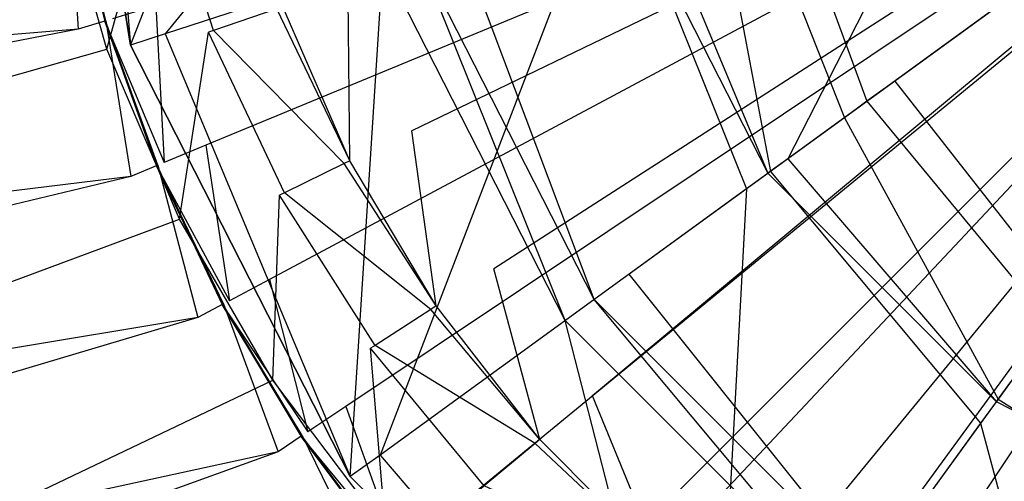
# Model space of a CAD drawing. Extents: x 0 to 0.45, y -0.35 to 0.
# Tile 13 of 30: x 0.194 to 0.213, y -0.178 to -0.169. Entities that reach past the tile are written whole.
import ezdxf

# ---------------------------------------------------------------- set-up
doc = ezdxf.new("R2010")
doc.units = 0
for name, color, linetype in [('L0_WT_536045_0___REPLACEMTFOREM', 7, 'CONTINUOUS'), ('L2_ABLAUF60_ONOVO_1___REPLACEMT', 7, 'CONTINUOUS'), ('L3_ABLAUF60_ONOVO_2___REPLACEMT', 7, 'CONTINUOUS')]:
    doc.layers.add(name, color=color, linetype=linetype)

msp = doc.modelspace()

# ---------------------------------------------------------------- linework, layer by layer
at = {"layer": 'L0_WT_536045_0___REPLACEMTFOREM', "color": 8}
for points, invisible_edges in [([(0.225, -0.160213), (0.201923, -0.171372), (0.200686, -0.168531), (0.225, -0.160213)], 14), ([(0.225, -0.160213), (0.20351, -0.174043), (0.201923, -0.171372), (0.225, -0.160213)], 14), ([(0.225, -0.160213), (0.205423, -0.176505), (0.20351, -0.174043), (0.225, -0.160213)], 14), ([(0.225, -0.160213), (0.207632, -0.17872), (0.205423, -0.176505), (0.225, -0.160213)], 14), ([(0.225, -0.160213), (0.210105, -0.180654), (0.207632, -0.17872), (0.225, -0.160213)], 14), ([(0.225, -0.160213), (0.212804, -0.182278), (0.210105, -0.180654), (0.225, -0.160213)], 14), ([(0.225, -0.160213), (0.215687, -0.183568), (0.212804, -0.182278), (0.225, -0.160213)], 14), ([(0.225, -0.160437, 0.049023), (0.196965, -0.168941, 0.049023), (0.197934, -0.171648, 0.049023), (0.225, -0.160437, 0.049023)], 14), ([(0.225, -0.160437, 0.049023), (0.197934, -0.171648, 0.049023), (0.199163, -0.174247, 0.049023), (0.225, -0.160437, 0.049023)], 14), ([(0.225, -0.160437, 0.049023), (0.199163, -0.174247, 0.049023), (0.200641, -0.176713, 0.049023), (0.225, -0.160437, 0.049023)], 14), ([(0.225, -0.160437, 0.049023), (0.200641, -0.176713, 0.049023), (0.202354, -0.179022, 0.049023), (0.225, -0.160437, 0.049023)], 14), ([(0.225, -0.160437, 0.049023), (0.202354, -0.179022, 0.049023), (0.204285, -0.181152, 0.049023), (0.225, -0.160437, 0.049023)], 14), ([(0.225, -0.160437, 0.049023), (0.204285, -0.181152, 0.049023), (0.206415, -0.183083, 0.049023), (0.225, -0.160437, 0.049023)], 14), ([(0.225, -0.160437, 0.049023), (0.206415, -0.183083, 0.049023), (0.208724, -0.184795, 0.049023), (0.225, -0.160437, 0.049023)], 14), ([(0.225, -0.160437, 0.049023), (0.208724, -0.184795, 0.049023), (0.21119, -0.186273, 0.049023), (0.225, -0.160437, 0.049023)], 14), ([(0.225, -0.160437, 0.049023), (0.21119, -0.186273, 0.049023), (0.213789, -0.187503, 0.049023), (0.225, -0.160437, 0.049023)], 14), ([(0.19448, -0.162834, 0.021923), (0.087838, -0.176813, 0.021923), (0.081224, -0.166378, 0.021923), (0.19448, -0.162834, 0.021923)], 13), ([(0.087838, -0.176813, 0.021923), (0.19448, -0.162834, 0.021923), (0.19503, -0.166354, 0.021923), (0.087838, -0.176813, 0.021923)], 14), ([(0.197015, -0.16616, 0.021923), (0.196014, -0.169786, 0.021923), (0.19503, -0.166354, 0.021923), (0.197015, -0.16616, 0.021923)], 13), ([(0.196014, -0.169786, 0.021923), (0.197015, -0.16616, 0.021923), (0.19798, -0.169457, 0.021923), (0.196014, -0.169786, 0.021923)], 14), ([(0.198082, -0.169423, 0.020382), (0.197015, -0.16616, 0.021923), (0.19712, -0.166137, 0.020382), (0.198082, -0.169423, 0.020382)], 14), ([(0.197015, -0.16616, 0.021923), (0.198082, -0.169423, 0.020382), (0.19798, -0.169457, 0.021923), (0.197015, -0.16616, 0.021923)], 13), ([(0.19712, -0.166137, 0.020382), (0.199306, -0.169003, 0.001753), (0.198082, -0.169423, 0.020382), (0.19712, -0.166137, 0.020382)], 13), ([(0.19503, -0.166354, 0.021923), (0.096208, -0.186476, 0.021923), (0.087838, -0.176813, 0.021923), (0.19503, -0.166354, 0.021923)], 13), ([(0.096208, -0.186476, 0.021923), (0.19503, -0.166354, 0.021923), (0.196014, -0.169786, 0.021923), (0.096208, -0.186476, 0.021923)], 14), ([(0.195458, -0.169398, 0.054029), (0.195273, -0.16635, 0.054029), (0.194721, -0.166459, 0.054029), (0.195458, -0.169398, 0.054029)], 13), ([(0.195988, -0.169237, 0.052677), (0.195249, -0.166354, 0.050165), (0.195265, -0.166351, 0.052677), (0.195988, -0.169237, 0.052677)], 14), ([(0.196124, -0.169196, 0.049023), (0.195249, -0.166354, 0.050165), (0.195972, -0.169242, 0.050165), (0.196124, -0.169196, 0.049023)], 13), ([(0.195249, -0.166354, 0.050165), (0.195988, -0.169237, 0.052677), (0.195972, -0.169242, 0.050165), (0.195249, -0.166354, 0.050165)], 13), ([(0.195996, -0.169235, 0.054029), (0.195265, -0.166351, 0.052677), (0.195273, -0.16635, 0.054029), (0.195996, -0.169235, 0.054029)], 14), ([(0.195265, -0.166351, 0.052677), (0.195996, -0.169235, 0.054029), (0.195988, -0.169237, 0.052677), (0.195265, -0.166351, 0.052677)], 13), ([(0.195273, -0.16635, 0.054029), (0.195458, -0.169398, 0.054029), (0.195996, -0.169235, 0.054029), (0.195273, -0.16635, 0.054029)], 14), ([(0.152879, -0.172852, 0.054029), (0.194721, -0.166459, 0.054029), (0.151655, -0.16807, 0.054029), (0.152879, -0.172852, 0.054029)], 13), ([(0.194721, -0.166459, 0.054029), (0.152879, -0.172852, 0.054029), (0.195458, -0.169398, 0.054029), (0.194721, -0.166459, 0.054029)], 14), ([(0.200686, -0.168531), (0.200723, -0.171953), (0.199422, -0.168964), (0.200686, -0.168531)], 13), ([(0.200723, -0.171953), (0.200686, -0.168531), (0.201923, -0.171372), (0.200723, -0.171953)], 14), ([(0.197122, -0.171984, 0.049023), (0.196965, -0.168941, 0.049023), (0.196124, -0.169196, 0.049023), (0.197122, -0.171984, 0.049023)], 13), ([(0.196965, -0.168941, 0.049023), (0.197122, -0.171984, 0.049023), (0.197934, -0.171648, 0.049023), (0.196965, -0.168941, 0.049023)], 14), ([(0.200614, -0.172005, 0.001753), (0.198082, -0.169423, 0.020382), (0.199306, -0.169003, 0.001753), (0.200614, -0.172005, 0.001753)], 14), ([(0.200723, -0.171953), (0.199306, -0.169003, 0.001753), (0.199422, -0.168964), (0.200723, -0.171953)], 14), ([(0.199306, -0.169003, 0.001753), (0.200723, -0.171953), (0.200614, -0.172005, 0.001753), (0.199306, -0.169003, 0.001753)], 13), ([(0.195972, -0.169242, 0.050165), (0.197122, -0.171984, 0.049023), (0.196124, -0.169196, 0.049023), (0.195972, -0.169242, 0.050165)], 14), ([(0.154763, -0.177388, 0.054029), (0.195458, -0.169398, 0.054029), (0.152879, -0.172852, 0.054029), (0.154763, -0.177388, 0.054029)], 13), ([(0.195458, -0.169398, 0.054029), (0.154763, -0.177388, 0.054029), (0.196478, -0.172251, 0.054029), (0.195458, -0.169398, 0.054029)], 14), ([(0.196478, -0.172251, 0.054029), (0.195996, -0.169235, 0.054029), (0.195458, -0.169398, 0.054029), (0.196478, -0.172251, 0.054029)], 13), ([(0.19699, -0.172039, 0.052677), (0.195972, -0.169242, 0.050165), (0.195988, -0.169237, 0.052677), (0.19699, -0.172039, 0.052677)], 14), ([(0.197122, -0.171984, 0.049023), (0.195972, -0.169242, 0.050165), (0.196975, -0.172045, 0.050165), (0.197122, -0.171984, 0.049023)], 13), ([(0.195972, -0.169242, 0.050165), (0.19699, -0.172039, 0.052677), (0.196975, -0.172045, 0.050165), (0.195972, -0.169242, 0.050165)], 13), ([(0.196998, -0.172036, 0.054029), (0.195988, -0.169237, 0.052677), (0.195996, -0.169235, 0.054029), (0.196998, -0.172036, 0.054029)], 14), ([(0.195988, -0.169237, 0.052677), (0.196998, -0.172036, 0.054029), (0.19699, -0.172039, 0.052677), (0.195988, -0.169237, 0.052677)], 13), ([(0.195996, -0.169235, 0.054029), (0.196478, -0.172251, 0.054029), (0.196998, -0.172036, 0.054029), (0.195996, -0.169235, 0.054029)], 14), ([(0.19798, -0.169457, 0.021923), (0.197419, -0.173083, 0.021923), (0.196014, -0.169786, 0.021923), (0.19798, -0.169457, 0.021923)], 13), ([(0.197419, -0.173083, 0.021923), (0.19798, -0.169457, 0.021923), (0.199355, -0.172614, 0.021923), (0.197419, -0.173083, 0.021923)], 14), ([(0.199452, -0.172568, 0.020382), (0.19798, -0.169457, 0.021923), (0.198082, -0.169423, 0.020382), (0.199452, -0.172568, 0.020382)], 14), ([(0.19798, -0.169457, 0.021923), (0.199452, -0.172568, 0.020382), (0.199355, -0.172614, 0.021923), (0.19798, -0.169457, 0.021923)], 13), ([(0.198082, -0.169423, 0.020382), (0.200614, -0.172005, 0.001753), (0.199452, -0.172568, 0.020382), (0.198082, -0.169423, 0.020382)], 13), ([(0.196014, -0.169786, 0.021923), (0.106068, -0.195214, 0.021923), (0.096208, -0.186476, 0.021923), (0.196014, -0.169786, 0.021923)], 13), ([(0.106068, -0.195214, 0.021923), (0.196014, -0.169786, 0.021923), (0.197419, -0.173083, 0.021923), (0.106068, -0.195214, 0.021923)], 14), ([(0.201923, -0.171372), (0.202393, -0.174763), (0.200723, -0.171953), (0.201923, -0.171372)], 13), ([(0.202393, -0.174763), (0.201923, -0.171372), (0.20351, -0.174043), (0.202393, -0.174763)], 14), ([(0.198388, -0.174661, 0.049023), (0.197934, -0.171648, 0.049023), (0.197122, -0.171984, 0.049023), (0.198388, -0.174661, 0.049023)], 13), ([(0.197934, -0.171648, 0.049023), (0.198388, -0.174661, 0.049023), (0.199163, -0.174247, 0.049023), (0.197934, -0.171648, 0.049023)], 14), ([(0.197774, -0.174989, 0.054029), (0.196998, -0.172036, 0.054029), (0.196478, -0.172251, 0.054029), (0.197774, -0.174989, 0.054029)], 13), ([(0.196975, -0.172045, 0.050165), (0.198388, -0.174661, 0.049023), (0.197122, -0.171984, 0.049023), (0.196975, -0.172045, 0.050165)], 14), ([(0.198262, -0.174728, 0.052677), (0.196975, -0.172045, 0.050165), (0.19699, -0.172039, 0.052677), (0.198262, -0.174728, 0.052677)], 14), ([(0.198388, -0.174661, 0.049023), (0.196975, -0.172045, 0.050165), (0.198248, -0.174736, 0.050165), (0.198388, -0.174661, 0.049023)], 13), ([(0.196975, -0.172045, 0.050165), (0.198262, -0.174728, 0.052677), (0.198248, -0.174736, 0.050165), (0.196975, -0.172045, 0.050165)], 13), ([(0.19827, -0.174724, 0.054029), (0.19699, -0.172039, 0.052677), (0.196998, -0.172036, 0.054029), (0.19827, -0.174724, 0.054029)], 14), ([(0.19699, -0.172039, 0.052677), (0.19827, -0.174724, 0.054029), (0.198262, -0.174728, 0.052677), (0.19699, -0.172039, 0.052677)], 13), ([(0.196998, -0.172036, 0.054029), (0.197774, -0.174989, 0.054029), (0.19827, -0.174724, 0.054029), (0.196998, -0.172036, 0.054029)], 14), ([(0.202291, -0.174829, 0.001753), (0.199452, -0.172568, 0.020382), (0.200614, -0.172005, 0.001753), (0.202291, -0.174829, 0.001753)], 14), ([(0.202393, -0.174763), (0.200614, -0.172005, 0.001753), (0.200723, -0.171953), (0.202393, -0.174763)], 14), ([(0.200614, -0.172005, 0.001753), (0.202393, -0.174763), (0.202291, -0.174829, 0.001753), (0.200614, -0.172005, 0.001753)], 13), ([(0.157488, -0.181687, 0.054029), (0.196478, -0.172251, 0.054029), (0.154763, -0.177388, 0.054029), (0.157488, -0.181687, 0.054029)], 13), ([(0.196478, -0.172251, 0.054029), (0.157488, -0.181687, 0.054029), (0.197774, -0.174989, 0.054029), (0.196478, -0.172251, 0.054029)], 14), ([(0.199355, -0.172614, 0.021923), (0.199227, -0.1762, 0.021923), (0.197419, -0.173083, 0.021923), (0.199355, -0.172614, 0.021923)], 13), ([(0.199227, -0.1762, 0.021923), (0.199355, -0.172614, 0.021923), (0.201119, -0.175583, 0.021923), (0.199227, -0.1762, 0.021923)], 14), ([(0.201209, -0.175526, 0.020382), (0.199355, -0.172614, 0.021923), (0.199452, -0.172568, 0.020382), (0.201209, -0.175526, 0.020382)], 14), ([(0.199355, -0.172614, 0.021923), (0.201209, -0.175526, 0.020382), (0.201119, -0.175583, 0.021923), (0.199355, -0.172614, 0.021923)], 13), ([(0.199452, -0.172568, 0.020382), (0.202291, -0.174829, 0.001753), (0.201209, -0.175526, 0.020382), (0.199452, -0.172568, 0.020382)], 13), ([(0.197419, -0.173083, 0.021923), (0.117293, -0.202883, 0.021923), (0.106068, -0.195214, 0.021923), (0.197419, -0.173083, 0.021923)], 13), ([(0.117293, -0.202883, 0.021923), (0.197419, -0.173083, 0.021923), (0.199227, -0.1762, 0.021923), (0.117293, -0.202883, 0.021923)], 14), ([(0.20351, -0.174043), (0.204405, -0.177353), (0.202393, -0.174763), (0.20351, -0.174043)], 13), ([(0.204405, -0.177353), (0.20351, -0.174043), (0.205423, -0.176505), (0.204405, -0.177353)], 14), ([(0.19991, -0.177201, 0.049023), (0.199163, -0.174247, 0.049023), (0.198388, -0.174661, 0.049023), (0.19991, -0.177201, 0.049023)], 13), ([(0.199163, -0.174247, 0.049023), (0.19991, -0.177201, 0.049023), (0.200641, -0.176713, 0.049023), (0.199163, -0.174247, 0.049023)], 14), ([(0.199331, -0.177588, 0.054029), (0.19827, -0.174724, 0.054029), (0.197774, -0.174989, 0.054029), (0.199331, -0.177588, 0.054029)], 13), ([(0.198248, -0.174736, 0.050165), (0.19991, -0.177201, 0.049023), (0.198388, -0.174661, 0.049023), (0.198248, -0.174736, 0.050165)], 14), ([(0.199792, -0.17728, 0.052677), (0.198248, -0.174736, 0.050165), (0.198262, -0.174728, 0.052677), (0.199792, -0.17728, 0.052677)], 14), ([(0.19991, -0.177201, 0.049023), (0.198248, -0.174736, 0.050165), (0.199778, -0.177289, 0.050165), (0.19991, -0.177201, 0.049023)], 13), ([(0.198248, -0.174736, 0.050165), (0.199792, -0.17728, 0.052677), (0.199778, -0.177289, 0.050165), (0.198248, -0.174736, 0.050165)], 13), ([(0.199799, -0.177276, 0.054029), (0.198262, -0.174728, 0.052677), (0.19827, -0.174724, 0.054029), (0.199799, -0.177276, 0.054029)], 14), ([(0.198262, -0.174728, 0.052677), (0.199799, -0.177276, 0.054029), (0.199792, -0.17728, 0.052677), (0.198262, -0.174728, 0.052677)], 13), ([(0.19827, -0.174724, 0.054029), (0.199331, -0.177588, 0.054029), (0.199799, -0.177276, 0.054029), (0.19827, -0.174724, 0.054029)], 14), ([(0.204312, -0.17743, 0.001753), (0.201209, -0.175526, 0.020382), (0.202291, -0.174829, 0.001753), (0.204312, -0.17743, 0.001753)], 14), ([(0.204405, -0.177353), (0.202291, -0.174829, 0.001753), (0.202393, -0.174763), (0.204405, -0.177353)], 14), ([(0.202291, -0.174829, 0.001753), (0.204405, -0.177353), (0.204312, -0.17743, 0.001753), (0.202291, -0.174829, 0.001753)], 13), ([(0.161118, -0.185878, 0.054029), (0.197774, -0.174989, 0.054029), (0.157488, -0.181687, 0.054029), (0.161118, -0.185878, 0.054029)], 13), ([(0.197774, -0.174989, 0.054029), (0.161118, -0.185878, 0.054029), (0.199331, -0.177588, 0.054029), (0.197774, -0.174989, 0.054029)], 14), ([(0.201119, -0.175583, 0.021923), (0.201414, -0.179092, 0.021923), (0.199227, -0.1762, 0.021923), (0.201119, -0.175583, 0.021923)], 13), ([(0.203326, -0.178251, 0.020382), (0.201119, -0.175583, 0.021923), (0.201209, -0.175526, 0.020382), (0.203326, -0.178251, 0.020382)], 14), ([(0.201414, -0.179092, 0.021923), (0.201119, -0.175583, 0.021923), (0.203245, -0.178319, 0.021923), (0.201414, -0.179092, 0.021923)], 14), ([(0.201119, -0.175583, 0.021923), (0.203326, -0.178251, 0.020382), (0.203245, -0.178319, 0.021923), (0.201119, -0.175583, 0.021923)], 13), ([(0.201209, -0.175526, 0.020382), (0.204312, -0.17743, 0.001753), (0.203326, -0.178251, 0.020382), (0.201209, -0.175526, 0.020382)], 13), ([(0.199227, -0.1762, 0.021923), (0.129725, -0.209356, 0.021923), (0.117293, -0.202883, 0.021923), (0.199227, -0.1762, 0.021923)], 13), ([(0.129725, -0.209356, 0.021923), (0.199227, -0.1762, 0.021923), (0.201414, -0.179092, 0.021923), (0.129725, -0.209356, 0.021923)], 14), ([(0.205423, -0.176505), (0.206729, -0.179683), (0.204405, -0.177353), (0.205423, -0.176505)], 13), ([(0.206729, -0.179683), (0.205423, -0.176505), (0.207632, -0.17872), (0.206729, -0.179683)], 14), ([(0.201674, -0.17958, 0.049023), (0.200641, -0.176713, 0.049023), (0.19991, -0.177201, 0.049023), (0.201674, -0.17958, 0.049023)], 13), ([(0.200641, -0.176713, 0.049023), (0.201674, -0.17958, 0.049023), (0.202354, -0.179022, 0.049023), (0.200641, -0.176713, 0.049023)], 14), ([(0.199778, -0.177289, 0.050165), (0.201674, -0.17958, 0.049023), (0.19991, -0.177201, 0.049023), (0.199778, -0.177289, 0.050165)], 14), ([(0.201136, -0.180021, 0.054029), (0.199799, -0.177276, 0.054029), (0.199331, -0.177588, 0.054029), (0.201136, -0.180021, 0.054029)], 13), ([(0.201564, -0.17967, 0.052677), (0.199778, -0.177289, 0.050165), (0.199792, -0.17728, 0.052677), (0.201564, -0.17967, 0.052677)], 14), ([(0.201674, -0.17958, 0.049023), (0.199778, -0.177289, 0.050165), (0.201552, -0.17968, 0.050165), (0.201674, -0.17958, 0.049023)], 13), ([(0.199778, -0.177289, 0.050165), (0.201564, -0.17967, 0.052677), (0.201552, -0.17968, 0.050165), (0.199778, -0.177289, 0.050165)], 13), ([(0.201571, -0.179665, 0.054029), (0.199792, -0.17728, 0.052677), (0.199799, -0.177276, 0.054029), (0.201571, -0.179665, 0.054029)], 14), ([(0.199792, -0.17728, 0.052677), (0.201571, -0.179665, 0.054029), (0.201564, -0.17967, 0.052677), (0.199792, -0.17728, 0.052677)], 13), ([(0.199799, -0.177276, 0.054029), (0.201136, -0.180021, 0.054029), (0.201571, -0.179665, 0.054029), (0.199799, -0.177276, 0.054029)], 14), ([(0.206647, -0.179771, 0.001753), (0.203326, -0.178251, 0.020382), (0.204312, -0.17743, 0.001753), (0.206647, -0.179771, 0.001753)], 14), ([(0.206729, -0.179683), (0.204312, -0.17743, 0.001753), (0.204405, -0.177353), (0.206729, -0.179683)], 14), ([(0.204312, -0.17743, 0.001753), (0.206729, -0.179683), (0.206647, -0.179771, 0.001753), (0.204312, -0.17743, 0.001753)], 13), ([(0.165522, -0.189781, 0.054029), (0.199331, -0.177588, 0.054029), (0.161118, -0.185878, 0.054029), (0.165522, -0.189781, 0.054029)], 13), ([(0.199331, -0.177588, 0.054029), (0.165522, -0.189781, 0.054029), (0.201136, -0.180021, 0.054029), (0.199331, -0.177588, 0.054029)], 14)]:
    msp.add_3dface(points, dxfattribs=dict(at, invisible_edges=invisible_edges))
at = {"layer": 'L2_ABLAUF60_ONOVO_1___REPLACEMT', "color": 8}
for points, invisible_edges in [([(0.200149, -0.160437, 0.049535), (0.196468, -0.169707, 0.053342), (0.195, -0.160437, 0.053342), (0.200149, -0.160437, 0.049535)], 13), ([(0.196468, -0.169707, 0.054023), (0.195713, -0.160437, 0.054023), (0.195, -0.160437, 0.054023), (0.196468, -0.169707, 0.054023)], 13), ([(0.196468, -0.169707, 0.054023), (0.195, -0.160437, 0.053342), (0.196468, -0.169707, 0.053342), (0.196468, -0.169707, 0.054023)], 13), ([(0.195, -0.160437, 0.053342), (0.196468, -0.169707, 0.054023), (0.195, -0.160437, 0.054023), (0.195, -0.160437, 0.053342)], 14), ([(0.195713, -0.160437, 0.054023), (0.196468, -0.169707, 0.054023), (0.197146, -0.169487, 0.054023), (0.195713, -0.160437, 0.054023)], 14), ([(0.197146, -0.169487, 0.054023), (0.204486, -0.160437, 0.052248), (0.195713, -0.160437, 0.054023), (0.197146, -0.169487, 0.054023)], 13), ([(0.196468, -0.169707, 0.053342), (0.200149, -0.160437, 0.049535), (0.201366, -0.168116, 0.049535), (0.196468, -0.169707, 0.053342)], 14), ([(0.204486, -0.160437, 0.052248), (0.197146, -0.169487, 0.054023), (0.20549, -0.166776, 0.052248), (0.204486, -0.160437, 0.052248)], 14), ([(0.225, -0.160437, 0.049023), (0.206133, -0.174144, 0.049023), (0.202821, -0.167643, 0.049023), (0.225, -0.160437, 0.049023)], 14), ([(0.225, -0.160437, 0.049023), (0.211293, -0.179303, 0.049023), (0.206133, -0.174144, 0.049023), (0.225, -0.160437, 0.049023)], 14), ([(0.225, -0.160437, 0.050495), (0.208873, -0.165677, 0.050495), (0.211281, -0.170404, 0.050495), (0.225, -0.160437, 0.050495)], 14), ([(0.225, -0.160437, 0.050495), (0.211281, -0.170404, 0.050495), (0.215033, -0.174155, 0.050495), (0.225, -0.160437, 0.050495)], 14), ([(0.225, -0.160437, 0.049023), (0.217794, -0.182616, 0.049023), (0.211293, -0.179303, 0.049023), (0.225, -0.160437, 0.049023)], 14), ([(0.210739, -0.170797, 0.050495), (0.208873, -0.165677, 0.050495), (0.208236, -0.165884, 0.050495), (0.210739, -0.170797, 0.050495)], 13), ([(0.208873, -0.165677, 0.050495), (0.210739, -0.170797, 0.050495), (0.211281, -0.170404, 0.050495), (0.208873, -0.165677, 0.050495)], 14), ([(0.210303, -0.171115, 0.050905), (0.208236, -0.165884, 0.050495), (0.207722, -0.16605, 0.050905), (0.210303, -0.171115, 0.050905)], 13), ([(0.208236, -0.165884, 0.050495), (0.210303, -0.171115, 0.050905), (0.210739, -0.170797, 0.050495), (0.208236, -0.165884, 0.050495)], 14), ([(0.20887, -0.172156, 0.052248), (0.207722, -0.16605, 0.050905), (0.206038, -0.166598, 0.052248), (0.20887, -0.172156, 0.052248)], 13), ([(0.207722, -0.16605, 0.050905), (0.20887, -0.172156, 0.052248), (0.210303, -0.171115, 0.050905), (0.207722, -0.16605, 0.050905)], 14), ([(0.208404, -0.172494, 0.052248), (0.206038, -0.166598, 0.052248), (0.20549, -0.166776, 0.052248), (0.208404, -0.172494, 0.052248)], 13), ([(0.206038, -0.166598, 0.052248), (0.208404, -0.172494, 0.052248), (0.20887, -0.172156, 0.052248), (0.206038, -0.166598, 0.052248)], 14), ([(0.201306, -0.177651, 0.054023), (0.20549, -0.166776, 0.052248), (0.197146, -0.169487, 0.054023), (0.201306, -0.177651, 0.054023)], 13), ([(0.20549, -0.166776, 0.052248), (0.201306, -0.177651, 0.054023), (0.208404, -0.172494, 0.052248), (0.20549, -0.166776, 0.052248)], 14), ([(0.202821, -0.167643, 0.049023), (0.205455, -0.174637, 0.049023), (0.202024, -0.167902, 0.049023), (0.202821, -0.167643, 0.049023)], 13), ([(0.205455, -0.174637, 0.049023), (0.202821, -0.167643, 0.049023), (0.206133, -0.174144, 0.049023), (0.205455, -0.174637, 0.049023)], 14), ([(0.202024, -0.167902, 0.049023), (0.204895, -0.175043, 0.049535), (0.201366, -0.168116, 0.049535), (0.202024, -0.167902, 0.049023)], 13), ([(0.204895, -0.175043, 0.049535), (0.202024, -0.167902, 0.049023), (0.205455, -0.174637, 0.049023), (0.204895, -0.175043, 0.049535)], 14), ([(0.201366, -0.168116, 0.049535), (0.200729, -0.17807, 0.053342), (0.196468, -0.169707, 0.053342), (0.201366, -0.168116, 0.049535)], 13), ([(0.200729, -0.17807, 0.053342), (0.201366, -0.168116, 0.049535), (0.204895, -0.175043, 0.049535), (0.200729, -0.17807, 0.053342)], 14), ([(0.200729, -0.17807, 0.054023), (0.197146, -0.169487, 0.054023), (0.196468, -0.169707, 0.054023), (0.200729, -0.17807, 0.054023)], 13), ([(0.197146, -0.169487, 0.054023), (0.200729, -0.17807, 0.054023), (0.201306, -0.177651, 0.054023), (0.197146, -0.169487, 0.054023)], 14), ([(0.200729, -0.17807, 0.054023), (0.196468, -0.169707, 0.053342), (0.200729, -0.17807, 0.053342), (0.200729, -0.17807, 0.054023)], 13), ([(0.196468, -0.169707, 0.053342), (0.200729, -0.17807, 0.054023), (0.196468, -0.169707, 0.054023), (0.196468, -0.169707, 0.053342)], 14), ([(0.214639, -0.174697, 0.050495), (0.211281, -0.170404, 0.050495), (0.210739, -0.170797, 0.050495), (0.214639, -0.174697, 0.050495)], 13), ([(0.211281, -0.170404, 0.050495), (0.214639, -0.174697, 0.050495), (0.215033, -0.174155, 0.050495), (0.211281, -0.170404, 0.050495)], 14), ([(0.214322, -0.175134, 0.050905), (0.210739, -0.170797, 0.050495), (0.210303, -0.171115, 0.050905), (0.214322, -0.175134, 0.050905)], 13), ([(0.210739, -0.170797, 0.050495), (0.214322, -0.175134, 0.050905), (0.214639, -0.174697, 0.050495), (0.210739, -0.170797, 0.050495)], 14), ([(0.213281, -0.176567, 0.052248), (0.210303, -0.171115, 0.050905), (0.20887, -0.172156, 0.052248), (0.213281, -0.176567, 0.052248)], 13), ([(0.210303, -0.171115, 0.050905), (0.213281, -0.176567, 0.052248), (0.214322, -0.175134, 0.050905), (0.210303, -0.171115, 0.050905)], 14), ([(0.212942, -0.177033, 0.052248), (0.20887, -0.172156, 0.052248), (0.208404, -0.172494, 0.052248), (0.212942, -0.177033, 0.052248)], 13), ([(0.20887, -0.172156, 0.052248), (0.212942, -0.177033, 0.052248), (0.213281, -0.176567, 0.052248), (0.20887, -0.172156, 0.052248)], 14), ([(0.207785, -0.184131, 0.054023), (0.208404, -0.172494, 0.052248), (0.201306, -0.177651, 0.054023), (0.207785, -0.184131, 0.054023)], 13), ([(0.208404, -0.172494, 0.052248), (0.207785, -0.184131, 0.054023), (0.212942, -0.177033, 0.052248), (0.208404, -0.172494, 0.052248)], 14), ([(0.206133, -0.174144, 0.049023), (0.2108, -0.179981, 0.049023), (0.205455, -0.174637, 0.049023), (0.206133, -0.174144, 0.049023)], 13), ([(0.2108, -0.179981, 0.049023), (0.206133, -0.174144, 0.049023), (0.211293, -0.179303, 0.049023), (0.2108, -0.179981, 0.049023)], 14), ([(0.205455, -0.174637, 0.049023), (0.210393, -0.180541, 0.049535), (0.204895, -0.175043, 0.049535), (0.205455, -0.174637, 0.049023)], 13), ([(0.210393, -0.180541, 0.049535), (0.205455, -0.174637, 0.049023), (0.2108, -0.179981, 0.049023), (0.210393, -0.180541, 0.049535)], 14), ([(0.204895, -0.175043, 0.049535), (0.207366, -0.184707, 0.053342), (0.200729, -0.17807, 0.053342), (0.204895, -0.175043, 0.049535)], 13), ([(0.207366, -0.184707, 0.053342), (0.204895, -0.175043, 0.049535), (0.210393, -0.180541, 0.049535), (0.207366, -0.184707, 0.053342)], 14), ([(0.218839, -0.179399, 0.052248), (0.214322, -0.175134, 0.050905), (0.213281, -0.176567, 0.052248), (0.218839, -0.179399, 0.052248)], 13), ([(0.218661, -0.179946, 0.052248), (0.213281, -0.176567, 0.052248), (0.212942, -0.177033, 0.052248), (0.218661, -0.179946, 0.052248)], 13), ([(0.213281, -0.176567, 0.052248), (0.218661, -0.179946, 0.052248), (0.218839, -0.179399, 0.052248), (0.213281, -0.176567, 0.052248)], 14), ([(0.21595, -0.188291, 0.054023), (0.212942, -0.177033, 0.052248), (0.207785, -0.184131, 0.054023), (0.21595, -0.188291, 0.054023)], 13), ([(0.212942, -0.177033, 0.052248), (0.21595, -0.188291, 0.054023), (0.218661, -0.179946, 0.052248), (0.212942, -0.177033, 0.052248)], 14), ([(0.207366, -0.184707, 0.054023), (0.201306, -0.177651, 0.054023), (0.200729, -0.17807, 0.054023), (0.207366, -0.184707, 0.054023)], 13), ([(0.201306, -0.177651, 0.054023), (0.207366, -0.184707, 0.054023), (0.207785, -0.184131, 0.054023), (0.201306, -0.177651, 0.054023)], 14), ([(0.207366, -0.184707, 0.054023), (0.200729, -0.17807, 0.053342), (0.207366, -0.184707, 0.053342), (0.207366, -0.184707, 0.054023)], 13), ([(0.200729, -0.17807, 0.053342), (0.207366, -0.184707, 0.054023), (0.200729, -0.17807, 0.054023), (0.200729, -0.17807, 0.053342)], 14)]:
    msp.add_3dface(points, dxfattribs=dict(at, invisible_edges=invisible_edges))
at = {"layer": 'L3_ABLAUF60_ONOVO_2___REPLACEMT', "color": 8}
for points, invisible_edges in [([(0.209205, -0.171912, 0.053046), (0.213108, -0.164301, 0.054211), (0.206432, -0.16647, 0.053046), (0.209205, -0.171912, 0.053046)], 13), ([(0.213108, -0.164301, 0.054211), (0.209205, -0.171912, 0.053046), (0.214884, -0.167786, 0.054211), (0.213108, -0.164301, 0.054211)], 14), ([(0.20882, -0.172192, 0.052966), (0.206432, -0.16647, 0.053046), (0.205979, -0.166617, 0.052966), (0.20882, -0.172192, 0.052966)], 13), ([(0.206432, -0.16647, 0.053046), (0.20882, -0.172192, 0.052966), (0.209205, -0.171912, 0.053046), (0.206432, -0.16647, 0.053046)], 14), ([(0.20882, -0.172192, 0.052966), (0.205979, -0.166617, 0.052341), (0.20882, -0.172192, 0.052341), (0.20882, -0.172192, 0.052966)], 13), ([(0.205979, -0.166617, 0.052341), (0.20882, -0.172192, 0.052966), (0.205979, -0.166617, 0.052966), (0.205979, -0.166617, 0.052341)], 14), ([(0.213524, -0.176232, 0.053046), (0.214884, -0.167786, 0.054211), (0.209205, -0.171912, 0.053046), (0.213524, -0.176232, 0.053046)], 13), ([(0.213244, -0.176617, 0.052966), (0.209205, -0.171912, 0.053046), (0.20882, -0.172192, 0.052966), (0.213244, -0.176617, 0.052966)], 13), ([(0.209205, -0.171912, 0.053046), (0.213244, -0.176617, 0.052966), (0.213524, -0.176232, 0.053046), (0.209205, -0.171912, 0.053046)], 14), ([(0.213244, -0.176617, 0.052341), (0.20882, -0.172192, 0.052966), (0.20882, -0.172192, 0.052341), (0.213244, -0.176617, 0.052341)], 13), ([(0.20882, -0.172192, 0.052966), (0.213244, -0.176617, 0.052341), (0.213244, -0.176617, 0.052966), (0.20882, -0.172192, 0.052966)], 14), ([(0.21882, -0.179458, 0.052966), (0.213524, -0.176232, 0.053046), (0.213244, -0.176617, 0.052966), (0.21882, -0.179458, 0.052966)], 13), ([(0.21882, -0.179458, 0.052341), (0.213244, -0.176617, 0.052966), (0.213244, -0.176617, 0.052341), (0.21882, -0.179458, 0.052341)], 13), ([(0.213244, -0.176617, 0.052966), (0.21882, -0.179458, 0.052341), (0.21882, -0.179458, 0.052966), (0.213244, -0.176617, 0.052966)], 14)]:
    msp.add_3dface(points, dxfattribs=dict(at, invisible_edges=invisible_edges))

doc.saveas('drawing.dxf')
